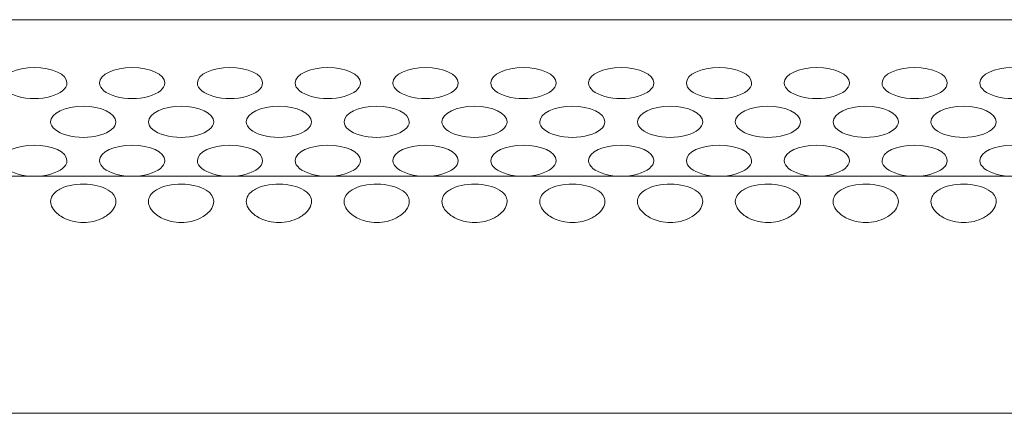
# Model space of a CAD drawing. Extents: x 0 to 841, y 0 to 594.
# Tile 12 of 88: x 306 to 336, y 372 to 385. Entities that reach past the tile are written whole.
import ezdxf

# ---------------------------------------------------------------- set-up
doc = ezdxf.new("R2010")
doc.units = 0

msp = doc.modelspace()

# ---------------------------------------------------------------- linework, layer by layer
at = {"color": 7, "lineweight": 13}
for p, q in [((271.946, 384.569), (346.932, 384.569)), ((363.616, 372.484), (255.277, 372.484))]:
    msp.add_line(p, q, dxfattribs=at)
at = {"color": 7, "lineweight": 13, "ltscale": 0.075}
for p, q in [((303.446, 379.761), (306.446, 379.761)), ((306.446, 379.761), (309.446, 379.761)), ((309.446, 379.761), (312.446, 379.761)), ((312.446, 379.761), (315.446, 379.761)), ((315.446, 379.761), (318.446, 379.761)), ((318.446, 379.761), (321.446, 379.761)), ((321.446, 379.761), (324.446, 379.761)), ((324.446, 379.761), (327.446, 379.761)), ((327.446, 379.761), (330.446, 379.761)), ((330.446, 379.761), (333.446, 379.761)), ((333.446, 379.761), (336.446, 379.761))]:
    msp.add_line(p, q, dxfattribs=at)
at = {"color": 7, "lineweight": 13}
for points in [[(306.946, 378.987), (306.95, 379.034), (306.96, 379.081), (306.977, 379.125), (307, 379.169), (307.029, 379.21), (307.059, 379.244), (307.092, 379.276), (307.13, 379.306), (307.161, 379.327), (307.195, 379.348), (307.231, 379.368), (307.271, 379.387), (307.354, 379.422), (307.444, 379.453), (307.542, 379.478), (307.643, 379.497), (307.747, 379.511), (307.854, 379.518), (307.962, 379.52), (308.069, 379.517), (308.174, 379.507), (308.276, 379.493), (308.374, 379.473), (308.468, 379.447), (308.557, 379.415), (308.64, 379.379), (308.712, 379.339), (308.745, 379.318), (308.776, 379.295), (308.803, 379.273), (308.829, 379.249), (308.863, 379.21), (308.892, 379.169), (308.915, 379.126), (308.932, 379.082), (308.943, 379.035), (308.946, 378.987)], [(309.946, 378.987), (309.95, 379.034), (309.96, 379.081), (309.977, 379.125), (310, 379.169), (310.029, 379.21), (310.059, 379.244), (310.092, 379.276), (310.13, 379.306), (310.161, 379.327), (310.195, 379.348), (310.231, 379.368), (310.271, 379.387), (310.354, 379.422), (310.444, 379.453), (310.542, 379.478), (310.643, 379.497), (310.747, 379.511), (310.854, 379.518), (310.962, 379.52), (311.069, 379.517), (311.174, 379.507), (311.276, 379.493), (311.374, 379.473), (311.468, 379.447), (311.557, 379.415), (311.64, 379.379), (311.712, 379.339), (311.745, 379.318), (311.776, 379.295), (311.803, 379.273), (311.829, 379.249), (311.863, 379.21), (311.892, 379.169), (311.915, 379.126), (311.932, 379.082), (311.943, 379.035), (311.946, 378.987)], [(312.946, 378.987), (312.95, 379.034), (312.96, 379.081), (312.977, 379.125), (313, 379.169), (313.029, 379.21), (313.059, 379.244), (313.092, 379.276), (313.13, 379.306), (313.161, 379.327), (313.195, 379.348), (313.231, 379.368), (313.271, 379.387), (313.354, 379.422), (313.444, 379.453), (313.542, 379.478), (313.643, 379.497), (313.747, 379.511), (313.854, 379.518), (313.962, 379.52), (314.069, 379.517), (314.174, 379.507), (314.276, 379.493), (314.374, 379.473), (314.468, 379.447), (314.557, 379.415), (314.64, 379.379), (314.712, 379.339), (314.745, 379.318), (314.776, 379.295), (314.803, 379.273), (314.829, 379.249), (314.863, 379.21), (314.892, 379.169), (314.915, 379.126), (314.932, 379.082), (314.943, 379.035), (314.946, 378.987)], [(315.946, 378.987), (315.95, 379.034), (315.96, 379.081), (315.977, 379.125), (316, 379.169), (316.029, 379.21), (316.059, 379.244), (316.092, 379.276), (316.13, 379.306), (316.161, 379.327), (316.195, 379.348), (316.231, 379.368), (316.271, 379.387), (316.354, 379.422), (316.444, 379.453), (316.542, 379.478), (316.643, 379.497), (316.747, 379.511), (316.854, 379.518), (316.962, 379.52), (317.069, 379.517), (317.174, 379.507), (317.276, 379.493), (317.374, 379.473), (317.468, 379.447), (317.557, 379.415), (317.64, 379.379), (317.712, 379.339), (317.745, 379.318), (317.776, 379.295), (317.803, 379.273), (317.829, 379.249), (317.863, 379.21), (317.892, 379.169), (317.915, 379.126), (317.932, 379.082), (317.943, 379.035), (317.946, 378.987)], [(318.946, 378.987), (318.95, 379.034), (318.96, 379.081), (318.977, 379.125), (319, 379.169), (319.029, 379.21), (319.059, 379.244), (319.092, 379.276), (319.13, 379.306), (319.161, 379.327), (319.195, 379.348), (319.231, 379.368), (319.271, 379.387), (319.354, 379.422), (319.444, 379.453), (319.542, 379.478), (319.643, 379.497), (319.747, 379.511), (319.854, 379.518), (319.962, 379.52), (320.069, 379.517), (320.174, 379.507), (320.276, 379.493), (320.374, 379.473), (320.468, 379.447), (320.557, 379.415), (320.64, 379.379), (320.712, 379.339), (320.745, 379.318), (320.776, 379.295), (320.803, 379.273), (320.829, 379.249), (320.863, 379.21), (320.892, 379.169), (320.915, 379.126), (320.932, 379.082), (320.943, 379.035), (320.946, 378.987)], [(321.946, 378.987), (321.95, 379.034), (321.96, 379.081), (321.977, 379.125), (322, 379.169), (322.029, 379.21), (322.059, 379.244), (322.092, 379.276), (322.13, 379.306), (322.161, 379.327), (322.195, 379.348), (322.231, 379.368), (322.271, 379.387), (322.354, 379.422), (322.444, 379.453), (322.542, 379.478), (322.643, 379.497), (322.747, 379.511), (322.854, 379.518), (322.962, 379.52), (323.069, 379.517), (323.174, 379.507), (323.276, 379.493), (323.374, 379.473), (323.468, 379.447), (323.557, 379.415), (323.64, 379.379), (323.712, 379.339), (323.745, 379.318), (323.776, 379.295), (323.803, 379.273), (323.829, 379.249), (323.863, 379.21), (323.892, 379.169), (323.915, 379.126), (323.932, 379.082), (323.943, 379.035), (323.946, 378.987)], [(324.946, 378.987), (324.95, 379.034), (324.96, 379.081), (324.977, 379.125), (325, 379.169), (325.029, 379.21), (325.059, 379.244), (325.092, 379.276), (325.13, 379.306), (325.161, 379.327), (325.195, 379.348), (325.231, 379.368), (325.271, 379.387), (325.354, 379.422), (325.444, 379.453), (325.542, 379.478), (325.643, 379.497), (325.747, 379.511), (325.854, 379.518), (325.962, 379.52), (326.069, 379.517), (326.174, 379.507), (326.276, 379.493), (326.374, 379.473), (326.468, 379.447), (326.557, 379.415), (326.64, 379.379), (326.712, 379.339), (326.745, 379.318), (326.776, 379.295), (326.803, 379.273), (326.829, 379.249), (326.863, 379.21), (326.892, 379.169), (326.915, 379.126), (326.932, 379.082), (326.943, 379.035), (326.946, 378.987)], [(327.946, 378.987), (327.95, 379.034), (327.96, 379.081), (327.977, 379.125), (328, 379.169), (328.029, 379.21), (328.059, 379.244), (328.092, 379.276), (328.13, 379.306), (328.161, 379.327), (328.195, 379.348), (328.231, 379.368), (328.271, 379.387), (328.354, 379.422), (328.444, 379.453), (328.542, 379.478), (328.643, 379.497), (328.747, 379.511), (328.854, 379.518), (328.962, 379.52), (329.069, 379.517), (329.174, 379.507), (329.276, 379.493), (329.374, 379.473), (329.468, 379.447), (329.557, 379.415), (329.64, 379.379), (329.712, 379.339), (329.745, 379.318), (329.776, 379.295), (329.803, 379.273), (329.829, 379.249), (329.863, 379.21), (329.892, 379.169), (329.915, 379.126), (329.932, 379.082), (329.943, 379.035), (329.946, 378.987)], [(330.946, 378.987), (330.95, 379.034), (330.96, 379.081), (330.977, 379.125), (331, 379.169), (331.029, 379.21), (331.059, 379.244), (331.092, 379.276), (331.13, 379.306), (331.161, 379.327), (331.195, 379.348), (331.231, 379.368), (331.271, 379.387), (331.354, 379.422), (331.444, 379.453), (331.542, 379.478), (331.643, 379.497), (331.747, 379.511), (331.854, 379.518), (331.962, 379.52), (332.069, 379.517), (332.174, 379.507), (332.276, 379.493), (332.374, 379.473), (332.468, 379.447), (332.557, 379.415), (332.64, 379.379), (332.712, 379.339), (332.745, 379.318), (332.776, 379.295), (332.803, 379.273), (332.829, 379.249), (332.863, 379.21), (332.892, 379.169), (332.915, 379.126), (332.932, 379.082), (332.943, 379.035), (332.946, 378.987)], [(333.946, 378.987), (333.95, 379.034), (333.96, 379.081), (333.977, 379.125), (334, 379.169), (334.029, 379.21), (334.059, 379.244), (334.092, 379.276), (334.13, 379.306), (334.161, 379.327), (334.195, 379.348), (334.231, 379.368), (334.271, 379.387), (334.354, 379.422), (334.444, 379.453), (334.542, 379.478), (334.643, 379.497), (334.747, 379.511), (334.854, 379.518), (334.962, 379.52), (335.069, 379.517), (335.174, 379.507), (335.276, 379.493), (335.374, 379.473), (335.468, 379.447), (335.557, 379.415), (335.64, 379.379), (335.712, 379.339), (335.745, 379.318), (335.776, 379.295), (335.803, 379.273), (335.829, 379.249), (335.863, 379.21), (335.892, 379.169), (335.915, 379.126), (335.932, 379.082), (335.943, 379.035), (335.946, 378.987)], [(308.946, 378.987), (308.942, 378.936), (308.931, 378.884), (308.912, 378.833), (308.886, 378.783), (308.854, 378.733), (308.815, 378.685), (308.779, 378.647), (308.738, 378.609), (308.693, 378.574), (308.657, 378.548), (308.619, 378.524), (308.555, 378.487), (308.488, 378.454), (308.418, 378.425), (308.345, 378.4), (308.269, 378.378), (308.19, 378.362), (308.111, 378.35), (308.031, 378.342), (307.951, 378.34), (307.871, 378.342), (307.792, 378.349), (307.714, 378.36), (307.663, 378.369), (307.613, 378.381), (307.548, 378.399), (307.485, 378.421), (307.424, 378.445), (307.338, 378.487), (307.258, 378.534), (307.22, 378.559), (307.185, 378.585), (307.126, 378.635), (307.074, 378.689), (307.051, 378.717), (307.03, 378.746), (307.001, 378.793), (306.977, 378.841), (306.96, 378.889), (306.95, 378.938), (306.946, 378.987)], [(311.946, 378.987), (311.942, 378.936), (311.931, 378.884), (311.912, 378.833), (311.886, 378.783), (311.854, 378.733), (311.815, 378.685), (311.779, 378.647), (311.738, 378.609), (311.693, 378.574), (311.657, 378.548), (311.619, 378.524), (311.555, 378.487), (311.488, 378.454), (311.418, 378.425), (311.345, 378.4), (311.269, 378.378), (311.19, 378.362), (311.111, 378.35), (311.031, 378.342), (310.951, 378.34), (310.871, 378.342), (310.792, 378.349), (310.714, 378.36), (310.663, 378.369), (310.613, 378.381), (310.548, 378.399), (310.485, 378.421), (310.424, 378.445), (310.338, 378.487), (310.258, 378.534), (310.22, 378.559), (310.185, 378.585), (310.126, 378.635), (310.074, 378.689), (310.051, 378.717), (310.03, 378.746), (310.001, 378.793), (309.977, 378.841), (309.96, 378.889), (309.95, 378.938), (309.946, 378.987)], [(314.946, 378.987), (314.942, 378.936), (314.931, 378.884), (314.912, 378.833), (314.886, 378.783), (314.854, 378.733), (314.815, 378.685), (314.779, 378.647), (314.738, 378.609), (314.693, 378.574), (314.657, 378.548), (314.619, 378.524), (314.555, 378.487), (314.488, 378.454), (314.418, 378.425), (314.345, 378.4), (314.269, 378.378), (314.19, 378.362), (314.111, 378.35), (314.031, 378.342), (313.951, 378.34), (313.871, 378.342), (313.792, 378.349), (313.714, 378.36), (313.663, 378.369), (313.613, 378.381), (313.548, 378.399), (313.485, 378.421), (313.424, 378.445), (313.338, 378.487), (313.258, 378.534), (313.22, 378.559), (313.185, 378.585), (313.126, 378.635), (313.074, 378.689), (313.051, 378.717), (313.03, 378.746), (313.001, 378.793), (312.977, 378.841), (312.96, 378.889), (312.95, 378.938), (312.946, 378.987)], [(317.946, 378.987), (317.942, 378.936), (317.931, 378.884), (317.912, 378.833), (317.886, 378.783), (317.854, 378.733), (317.815, 378.685), (317.779, 378.647), (317.738, 378.609), (317.693, 378.574), (317.657, 378.548), (317.619, 378.524), (317.555, 378.487), (317.488, 378.454), (317.418, 378.425), (317.345, 378.4), (317.269, 378.378), (317.19, 378.362), (317.111, 378.35), (317.031, 378.342), (316.951, 378.34), (316.871, 378.342), (316.792, 378.349), (316.714, 378.36), (316.663, 378.369), (316.613, 378.381), (316.548, 378.399), (316.485, 378.421), (316.424, 378.445), (316.338, 378.487), (316.258, 378.534), (316.22, 378.559), (316.185, 378.585), (316.126, 378.635), (316.074, 378.689), (316.051, 378.717), (316.03, 378.746), (316.001, 378.793), (315.977, 378.841), (315.96, 378.889), (315.95, 378.938), (315.946, 378.987)], [(320.946, 378.987), (320.942, 378.936), (320.931, 378.884), (320.912, 378.833), (320.886, 378.783), (320.854, 378.733), (320.815, 378.685), (320.779, 378.647), (320.738, 378.609), (320.693, 378.574), (320.657, 378.548), (320.619, 378.524), (320.555, 378.487), (320.488, 378.454), (320.418, 378.425), (320.345, 378.4), (320.269, 378.378), (320.19, 378.362), (320.111, 378.35), (320.031, 378.342), (319.951, 378.34), (319.871, 378.342), (319.792, 378.349), (319.714, 378.36), (319.663, 378.369), (319.613, 378.381), (319.548, 378.399), (319.485, 378.421), (319.424, 378.445), (319.338, 378.487), (319.258, 378.534), (319.22, 378.559), (319.185, 378.585), (319.126, 378.635), (319.074, 378.689), (319.051, 378.717), (319.03, 378.746), (319.001, 378.793), (318.977, 378.841), (318.96, 378.889), (318.95, 378.938), (318.946, 378.987)], [(323.946, 378.987), (323.942, 378.936), (323.931, 378.884), (323.912, 378.833), (323.886, 378.783), (323.854, 378.733), (323.815, 378.685), (323.779, 378.647), (323.738, 378.609), (323.693, 378.574), (323.657, 378.548), (323.619, 378.524), (323.555, 378.487), (323.488, 378.454), (323.418, 378.425), (323.345, 378.4), (323.269, 378.378), (323.19, 378.362), (323.111, 378.35), (323.031, 378.342), (322.951, 378.34), (322.871, 378.342), (322.792, 378.349), (322.714, 378.36), (322.663, 378.369), (322.613, 378.381), (322.548, 378.399), (322.485, 378.421), (322.424, 378.445), (322.338, 378.487), (322.258, 378.534), (322.22, 378.559), (322.185, 378.585), (322.126, 378.635), (322.074, 378.689), (322.051, 378.717), (322.03, 378.746), (322.001, 378.793), (321.977, 378.841), (321.96, 378.889), (321.95, 378.938), (321.946, 378.987)], [(326.946, 378.987), (326.942, 378.936), (326.931, 378.884), (326.912, 378.833), (326.886, 378.783), (326.854, 378.733), (326.815, 378.685), (326.779, 378.647), (326.738, 378.609), (326.693, 378.574), (326.657, 378.548), (326.619, 378.524), (326.555, 378.487), (326.488, 378.454), (326.418, 378.425), (326.345, 378.4), (326.269, 378.378), (326.19, 378.362), (326.111, 378.35), (326.031, 378.342), (325.951, 378.34), (325.871, 378.342), (325.792, 378.349), (325.714, 378.36), (325.663, 378.369), (325.613, 378.381), (325.548, 378.399), (325.485, 378.421), (325.424, 378.445), (325.338, 378.487), (325.258, 378.534), (325.22, 378.559), (325.185, 378.585), (325.126, 378.635), (325.074, 378.689), (325.051, 378.717), (325.03, 378.746), (325.001, 378.793), (324.977, 378.841), (324.96, 378.889), (324.95, 378.938), (324.946, 378.987)], [(329.946, 378.987), (329.942, 378.936), (329.931, 378.884), (329.912, 378.833), (329.886, 378.783), (329.854, 378.733), (329.815, 378.685), (329.779, 378.647), (329.738, 378.609), (329.693, 378.574), (329.657, 378.548), (329.619, 378.524), (329.555, 378.487), (329.488, 378.454), (329.418, 378.425), (329.345, 378.4), (329.269, 378.378), (329.19, 378.362), (329.111, 378.35), (329.031, 378.342), (328.951, 378.34), (328.871, 378.342), (328.792, 378.349), (328.714, 378.36), (328.663, 378.369), (328.613, 378.381), (328.548, 378.399), (328.485, 378.421), (328.424, 378.445), (328.338, 378.487), (328.258, 378.534), (328.22, 378.559), (328.185, 378.585), (328.126, 378.635), (328.074, 378.689), (328.051, 378.717), (328.03, 378.746), (328.001, 378.793), (327.977, 378.841), (327.96, 378.889), (327.95, 378.938), (327.946, 378.987)], [(332.946, 378.987), (332.942, 378.936), (332.931, 378.884), (332.912, 378.833), (332.886, 378.783), (332.854, 378.733), (332.815, 378.685), (332.779, 378.647), (332.738, 378.609), (332.693, 378.574), (332.657, 378.548), (332.619, 378.524), (332.555, 378.487), (332.488, 378.454), (332.418, 378.425), (332.345, 378.4), (332.269, 378.378), (332.19, 378.362), (332.111, 378.35), (332.031, 378.342), (331.951, 378.34), (331.871, 378.342), (331.792, 378.349), (331.714, 378.36), (331.663, 378.369), (331.613, 378.381), (331.548, 378.399), (331.485, 378.421), (331.424, 378.445), (331.338, 378.487), (331.258, 378.534), (331.22, 378.559), (331.185, 378.585), (331.126, 378.635), (331.074, 378.689), (331.051, 378.717), (331.03, 378.746), (331.001, 378.793), (330.977, 378.841), (330.96, 378.889), (330.95, 378.938), (330.946, 378.987)], [(335.946, 378.987), (335.942, 378.936), (335.931, 378.884), (335.912, 378.833), (335.886, 378.783), (335.854, 378.733), (335.815, 378.685), (335.779, 378.647), (335.738, 378.609), (335.693, 378.574), (335.657, 378.548), (335.619, 378.524), (335.555, 378.487), (335.488, 378.454), (335.418, 378.425), (335.345, 378.4), (335.269, 378.378), (335.19, 378.362), (335.111, 378.35), (335.031, 378.342), (334.951, 378.34), (334.871, 378.342), (334.792, 378.349), (334.714, 378.36), (334.663, 378.369), (334.613, 378.381), (334.548, 378.399), (334.485, 378.421), (334.424, 378.445), (334.338, 378.487), (334.258, 378.534), (334.22, 378.559), (334.185, 378.585), (334.126, 378.635), (334.074, 378.689), (334.051, 378.717), (334.03, 378.746), (334.001, 378.793), (333.977, 378.841), (333.96, 378.889), (333.95, 378.938), (333.946, 378.987)]]:
    msp.add_lwpolyline(points, dxfattribs=at)
for centre, start_param, end_param in [((306.446, 382.625), 3.141593, 6.283185), ((309.446, 382.625), 3.141593, 6.283185), ((312.446, 382.625), 3.141593, 6.283185), ((315.446, 382.625), 3.141593, 6.283185), ((318.446, 382.625), 3.141593, 6.283185), ((321.446, 382.625), 3.141593, 6.283185), ((324.446, 382.625), 3.141593, 6.283185), ((327.446, 382.625), 3.141593, 6.283185), ((330.446, 382.625), 3.141593, 6.283185), ((333.446, 382.625), 3.141593, 6.283185), ((336.446, 382.625), 3.141593, 6.283185), ((306.446, 382.625), 0, 3.141593), ((309.446, 382.625), 0, 3.141593), ((312.446, 382.625), 0, 3.141593), ((315.446, 382.625), 0, 3.141593), ((318.446, 382.625), 0, 3.141593), ((321.446, 382.625), 0, 3.141593), ((324.446, 382.625), 0, 3.141593), ((327.446, 382.625), 0, 3.141593), ((330.446, 382.625), 0, 3.141593), ((333.446, 382.625), 0, 3.141593), ((336.446, 382.625), 0, 3.141593), ((307.946, 381.433), 3.141593, 6.283185), ((310.946, 381.433), 3.141593, 6.283185), ((313.946, 381.433), 3.141593, 6.283185), ((316.946, 381.433), 3.141593, 6.283185), ((319.946, 381.433), 3.141593, 6.283185), ((322.946, 381.433), 3.141593, 6.283185), ((325.946, 381.433), 3.141593, 6.283185), ((328.946, 381.433), 3.141593, 6.283185), ((331.946, 381.433), 3.141593, 6.283185), ((334.946, 381.433), 3.141593, 6.283185), ((307.946, 381.433), 0, 3.141593), ((310.946, 381.433), 0, 3.141593), ((313.946, 381.433), 0, 3.141593), ((316.946, 381.433), 0, 3.141593), ((319.946, 381.433), 0, 3.141593), ((322.946, 381.433), 0, 3.141593), ((325.946, 381.433), 0, 3.141593), ((328.946, 381.433), 0, 3.141593), ((331.946, 381.433), 0, 3.141593), ((334.946, 381.433), 0, 3.141593), ((306.446, 380.241), 3.141593, 6.283185), ((309.446, 380.241), 3.141593, 6.283185), ((312.446, 380.241), 3.141593, 6.283185), ((315.446, 380.241), 3.141593, 6.283185), ((318.446, 380.241), 3.141593, 6.283185), ((321.446, 380.241), 3.141593, 6.283185), ((324.446, 380.241), 3.141593, 6.283185), ((327.446, 380.241), 3.141593, 6.283185), ((330.446, 380.241), 3.141593, 6.283185), ((333.446, 380.241), 3.141593, 6.283185), ((336.446, 380.241), 3.141593, 6.283185), ((306.446, 380.241), 6.283185, 9.424778), ((309.446, 380.241), 6.283185, 9.424778), ((312.446, 380.241), 6.283185, 9.424778), ((315.446, 380.241), 6.283185, 9.424778), ((318.446, 380.241), 6.283185, 9.424778), ((321.446, 380.241), 6.283185, 9.424778), ((324.446, 380.241), 6.283185, 9.424778), ((327.446, 380.241), 6.283185, 9.424778), ((330.446, 380.241), 6.283185, 9.424778), ((333.446, 380.241), 6.283185, 9.424778), ((336.446, 380.241), 6.283185, 9.424778)]:
    msp.add_ellipse(centre, major_axis=(-1, 0), ratio=0.476976, start_param=start_param, end_param=end_param, dxfattribs=at)

doc.saveas('drawing.dxf')
